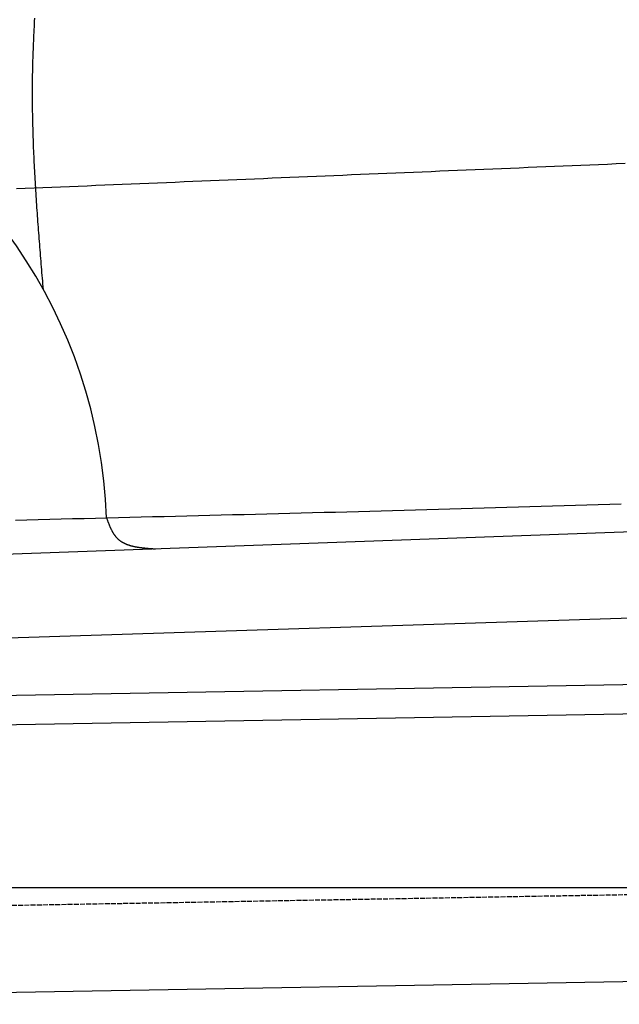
# Model space of a CAD drawing. Extents: x 562 to 7231, y 5667 to 12426.
# Tile 8 of 76: x 2508 to 3114, y 7998 to 8993. Entities that reach past the tile are written whole.
import ezdxf

# ---------------------------------------------------------------- set-up
doc = ezdxf.new("R2010")
doc.units = 0
doc.linetypes.add('GEN3', pattern=[6.25, 5, -1.25])
doc.layers.get('0').update_dxf_attribs({"linetype": 'CONTINUOUS'})
for name, color, linetype in [('3', 6, 'GEN3'), ('5', 3, 'CONTINUOUS'), ('CAR', 10, 'CONTINUOUS')]:
    doc.layers.add(name, color=color, linetype=linetype)

msp = doc.modelspace()

# ---------------------------------------------------------------- linework, layer by layer
for p, q in [((1732.775, 8297.073), (4392.087, 8343.491)), ((4387.611, 8313.408), (1732.775, 8267.068)), ((4146.361, 8039.156), (1812.775, 7998.423))]:
    msp.add_line(p, q)
at = {"layer": '3'}
msp.add_line((1175.278, 8075.309), (6230.443, 8163.547), dxfattribs=at)
at = {"layer": '5'}
msp.add_line((6272.775, 8115.902), (872.775, 8115.902), dxfattribs=at)
at = {"layer": 'CAR'}
for p, q in [((2491.671, 8452.806), (4401.418, 8522.429)), ((2446.421, 8366.986), (4447.567, 8430.578))]:
    msp.add_line(p, q, dxfattribs=at)
for points in [[(2531.79, 8720.19, 0), (2531.55, 8723.05, 0), (2531.31, 8725.9, 0), (2531.08, 8728.76, 0), (2530.84, 8731.61, 0), (2530.6, 8734.47, 0), (2530.37, 8737.32, 0), (2530.13, 8740.18, 0), (2529.9, 8743.03, 0), (2529.66, 8745.89, 0), (2529.43, 8748.74, 0), (2529.2, 8751.6, 0), (2528.97, 8754.45, 0), (2528.74, 8757.31, 0), (2528.51, 8760.16, 0), (2528.28, 8763.02, 0), (2528.06, 8765.87, 0), (2527.83, 8768.73, 0), (2527.61, 8771.58, 0), (2527.39, 8774.44, 0), (2527.17, 8777.29, 0), (2526.96, 8780.15, 0), (2526.74, 8783, 0), (2526.53, 8785.86, 0), (2526.32, 8788.71, 0), (2526.11, 8791.57, 0), (2525.91, 8794.42, 0), (2525.7, 8797.28, 0), (2525.5, 8800.13, 0), (2525.31, 8802.98, 0), (2525.11, 8805.84, 0), (2524.92, 8808.69, 0), (2524.73, 8811.55, 0), (2524.55, 8814.4, 0), (2524.37, 8817.26, 0), (2524.19, 8820.11, 0), (2524.01, 8822.96, 0), (2523.84, 8825.82, 0), (2523.67, 8828.67, 0), (2523.51, 8831.53, 0), (2523.35, 8834.38, 0), (2523.19, 8837.24, 0), (2523.04, 8840.09, 0), (2522.89, 8842.94, 0), (2522.75, 8845.8, 0), (2522.61, 8848.65, 0), (2522.47, 8851.5, 0), (2522.34, 8854.36, 0), (2522.22, 8857.21, 0), (2522.1, 8860.07, 0), (2521.98, 8862.92, 0), (2521.87, 8865.77, 0), (2521.76, 8868.63, 0), (2521.66, 8871.48, 0), (2521.56, 8874.33, 0), (2521.47, 8877.19, 0), (2521.39, 8880.04, 0), (2521.31, 8882.89, 0), (2521.23, 8885.74, 0), (2521.17, 8888.6, 0), (2521.1, 8891.45, 0), (2521.05, 8894.3, 0), (2521, 8897.16, 0), (2520.95, 8900.01, 0), (2520.91, 8902.86, 0), (2520.88, 8905.71, 0), (2520.86, 8908.57, 0), (2520.84, 8911.42, 0), (2520.82, 8914.27, 0), (2520.82, 8917.12, 0), (2520.82, 8919.97, 0), (2520.83, 8922.83, 0), (2520.84, 8925.68, 0), (2520.86, 8928.53, 0), (2520.89, 8931.38, 0), (2520.93, 8934.23, 0), (2520.97, 8937.08, 0), (2521.02, 8939.94, 0), (2521.08, 8942.79, 0), (2521.14, 8945.64, 0), (2521.21, 8948.49, 0), (2521.29, 8951.34, 0), (2521.37, 8954.19, 0), (2521.46, 8957.04, 0), (2521.55, 8959.89, 0), (2521.65, 8962.74, 0), (2521.76, 8965.59, 0), (2521.87, 8968.44, 0), (2521.99, 8971.3, 0), (2522.11, 8974.15, 0), (2522.24, 8977, 0), (2522.38, 8979.85, 0), (2522.52, 8982.7, 0), (2522.67, 8985.55, 0), (2522.82, 8988.4, 0), (2522.98, 8991.25, 0), (2523.14, 8994.1, 0)], [(3119.58, 8847.31, 0), (3110.67, 8846.94, 0), (3101.75, 8846.57, 0), (3092.84, 8846.2, 0), (3083.93, 8845.83, 0), (3075.01, 8845.46, 0), (3066.1, 8845.09, 0), (3057.19, 8844.72, 0), (3048.28, 8844.35, 0), (3039.36, 8843.98, 0), (3030.45, 8843.6, 0), (3021.54, 8843.23, 0), (3012.63, 8842.86, 0), (3003.71, 8842.49, 0), (2994.8, 8842.12, 0), (2985.89, 8841.75, 0), (2976.98, 8841.38, 0), (2968.06, 8841.01, 0), (2959.15, 8840.64, 0), (2950.24, 8840.27, 0), (2941.32, 8839.9, 0), (2932.41, 8839.52, 0), (2923.5, 8839.15, 0), (2914.59, 8838.78, 0), (2905.67, 8838.41, 0), (2896.76, 8838.04, 0), (2887.85, 8837.67, 0), (2878.94, 8837.3, 0), (2870.02, 8836.93, 0), (2861.11, 8836.56, 0), (2852.2, 8836.19, 0), (2843.29, 8835.82, 0), (2834.37, 8835.44, 0), (2825.46, 8835.07, 0), (2816.55, 8834.7, 0), (2807.63, 8834.33, 0), (2798.72, 8833.96, 0), (2789.81, 8833.59, 0), (2780.9, 8833.22, 0), (2771.98, 8832.85, 0), (2763.07, 8832.48, 0), (2754.16, 8832.11, 0), (2745.25, 8831.74, 0), (2736.33, 8831.36, 0), (2727.42, 8830.99, 0), (2718.51, 8830.62, 0), (2709.59, 8830.25, 0), (2700.68, 8829.88, 0), (2691.77, 8829.51, 0), (2682.86, 8829.14, 0), (2673.94, 8828.77, 0), (2665.03, 8828.4, 0), (2656.12, 8828.03, 0), (2647.21, 8827.66, 0), (2638.29, 8827.28, 0), (2629.38, 8826.91, 0), (2620.47, 8826.54, 0), (2611.56, 8826.17, 0), (2602.64, 8825.8, 0), (2593.73, 8825.43, 0), (2584.82, 8825.06, 0), (2575.9, 8824.69, 0), (2566.99, 8824.32, 0), (2558.08, 8823.95, 0), (2549.17, 8823.58, 0), (2540.25, 8823.2, 0), (2531.34, 8822.83, 0), (2522.43, 8822.46, 0), (2513.52, 8822.09, 0), (2504.6, 8821.72, 0)], [(2503.59, 8487.44, 0), (2515.14, 8487.72, 0), (2526.69, 8488, 0), (2538.24, 8488.28, 0), (2549.79, 8488.56, 0), (2561.34, 8488.84, 0), (2572.89, 8489.12, 0), (2584.44, 8489.4, 0), (2595.99, 8489.68, 0), (2607.54, 8489.97, 0), (2619.09, 8490.25, 0), (2630.64, 8490.53, 0), (2642.19, 8490.82, 0), (2653.74, 8491.1, 0), (2665.29, 8491.39, 0), (2676.84, 8491.68, 0), (2688.39, 8491.96, 0), (2699.94, 8492.25, 0), (2711.49, 8492.54, 0), (2723.04, 8492.84, 0), (2734.58, 8493.13, 0), (2746.13, 8493.42, 0), (2757.68, 8493.72, 0), (2769.23, 8494.02, 0), (2780.78, 8494.32, 0), (2792.33, 8494.62, 0), (2803.88, 8494.92, 0), (2815.43, 8495.22, 0), (2826.98, 8495.53, 0), (2838.52, 8495.83, 0), (2850.07, 8496.14, 0), (2861.62, 8496.45, 0), (2873.17, 8496.77, 0), (2884.72, 8497.08, 0), (2896.27, 8497.4, 0), (2907.81, 8497.72, 0), (2919.36, 8498.04, 0), (2930.91, 8498.36, 0), (2942.46, 8498.69, 0), (2954.01, 8499.02, 0), (2965.55, 8499.35, 0), (2977.1, 8499.68, 0), (2988.65, 8500.01, 0), (3000.2, 8500.35, 0), (3011.74, 8500.69, 0), (3023.29, 8501.04, 0), (3034.84, 8501.38, 0), (3046.38, 8501.73, 0), (3057.93, 8502.08, 0), (3069.48, 8502.44, 0), (3081.02, 8502.79, 0), (3092.57, 8503.16, 0), (3104.12, 8503.52, 0), (3115.66, 8503.89, 0)], [(2595.55, 8489.67, 0), (2595.7, 8489.27, 0), (2595.85, 8488.88, 0), (2596, 8488.48, 0), (2596.15, 8488.08, 0), (2596.29, 8487.68, 0), (2596.44, 8487.28, 0), (2596.59, 8486.89, 0), (2596.74, 8486.49, 0), (2596.89, 8486.09, 0), (2597.04, 8485.7, 0), (2597.19, 8485.31, 0), (2597.34, 8484.91, 0), (2597.5, 8484.52, 0), (2597.65, 8484.13, 0), (2597.8, 8483.74, 0), (2597.96, 8483.35, 0), (2598.12, 8482.96, 0), (2598.27, 8482.58, 0), (2598.43, 8482.19, 0), (2598.59, 8481.81, 0), (2598.75, 8481.43, 0), (2598.92, 8481.05, 0), (2599.08, 8480.67, 0), (2599.25, 8480.29, 0), (2599.41, 8479.92, 0), (2599.58, 8479.54, 0), (2599.75, 8479.17, 0), (2599.92, 8478.81, 0), (2600.1, 8478.44, 0), (2600.27, 8478.08, 0), (2600.45, 8477.72, 0), (2600.63, 8477.36, 0), (2600.81, 8477, 0), (2601, 8476.65, 0), (2601.19, 8476.3, 0), (2601.37, 8475.95, 0), (2601.57, 8475.6, 0), (2601.76, 8475.26, 0), (2601.96, 8474.92, 0), (2602.15, 8474.59, 0), (2602.35, 8474.25, 0), (2602.56, 8473.93, 0), (2602.77, 8473.6, 0), (2602.97, 8473.28, 0), (2603.19, 8472.96, 0), (2603.4, 8472.64, 0), (2603.62, 8472.33, 0), (2603.84, 8472.02, 0), (2604.07, 8471.72, 0), (2604.29, 8471.42, 0), (2604.53, 8471.12, 0), (2604.76, 8470.83, 0), (2605, 8470.54, 0), (2605.24, 8470.26, 0), (2605.48, 8469.98, 0), (2605.73, 8469.71, 0), (2605.98, 8469.44, 0), (2606.24, 8469.17, 0), (2606.5, 8468.91, 0), (2606.76, 8468.65, 0), (2607.03, 8468.4, 0), (2607.3, 8468.15, 0), (2607.57, 8467.91, 0), (2607.85, 8467.67, 0), (2608.13, 8467.44, 0), (2608.42, 8467.21, 0), (2608.71, 8466.98, 0), (2609, 8466.76, 0), (2609.29, 8466.55, 0), (2609.59, 8466.33, 0), (2609.89, 8466.12, 0), (2610.2, 8465.92, 0), (2610.51, 8465.72, 0), (2610.82, 8465.52, 0), (2611.13, 8465.33, 0), (2611.45, 8465.14, 0), (2611.77, 8464.95, 0), (2612.1, 8464.77, 0), (2612.42, 8464.59, 0), (2612.75, 8464.42, 0), (2613.09, 8464.25, 0), (2613.42, 8464.08, 0), (2613.76, 8463.92, 0), (2614.1, 8463.76, 0), (2614.45, 8463.6, 0), (2614.79, 8463.45, 0), (2615.14, 8463.3, 0), (2615.49, 8463.15, 0), (2615.85, 8463.01, 0), (2616.21, 8462.87, 0), (2616.57, 8462.73, 0), (2616.93, 8462.6, 0), (2617.3, 8462.47, 0), (2617.66, 8462.34, 0), (2618.03, 8462.21, 0), (2618.41, 8462.09, 0), (2618.78, 8461.97, 0), (2619.16, 8461.86, 0), (2619.54, 8461.74, 0), (2619.92, 8461.63, 0), (2620.3, 8461.52, 0), (2620.69, 8461.42, 0), (2621.08, 8461.32, 0), (2621.47, 8461.22, 0), (2621.86, 8461.12, 0), (2622.26, 8461.02, 0), (2622.65, 8460.93, 0), (2623.05, 8460.84, 0), (2623.45, 8460.75, 0), (2623.85, 8460.67, 0), (2624.26, 8460.58, 0), (2624.66, 8460.5, 0), (2625.07, 8460.42, 0), (2625.48, 8460.35, 0), (2625.89, 8460.27, 0), (2626.3, 8460.2, 0), (2626.72, 8460.13, 0), (2627.13, 8460.06, 0), (2627.55, 8459.99, 0), (2627.97, 8459.93, 0), (2628.39, 8459.86, 0), (2628.81, 8459.8, 0), (2629.23, 8459.74, 0), (2629.66, 8459.68, 0), (2630.08, 8459.63, 0), (2630.51, 8459.57, 0), (2630.94, 8459.52, 0), (2631.37, 8459.47, 0), (2631.8, 8459.42, 0), (2632.23, 8459.37, 0), (2632.66, 8459.32, 0), (2633.09, 8459.27, 0), (2633.53, 8459.23, 0), (2633.96, 8459.18, 0), (2634.4, 8459.14, 0), (2634.84, 8459.1, 0), (2635.28, 8459.05, 0), (2635.72, 8459.01, 0), (2636.16, 8458.98, 0), (2636.6, 8458.94, 0), (2637.04, 8458.9, 0), (2637.48, 8458.86, 0), (2637.92, 8458.83, 0), (2638.37, 8458.79, 0), (2638.81, 8458.76, 0), (2639.25, 8458.72, 0), (2639.7, 8458.69, 0), (2640.14, 8458.66, 0), (2640.59, 8458.63, 0), (2641.04, 8458.6, 0), (2641.48, 8458.56, 0), (2641.93, 8458.53, 0), (2642.38, 8458.5, 0), (2642.82, 8458.47, 0), (2643.27, 8458.44, 0), (2643.72, 8458.41, 0), (2644.17, 8458.38, 0), (2644.61, 8458.35, 0), (2645.06, 8458.32, 0)]]:
    msp.add_polyline3d(points, dxfattribs=at)
msp.add_arc((2081.103, 8471.443), 514.774, 2.029383, 132.583449, dxfattribs=at)

doc.saveas('drawing.dxf')
